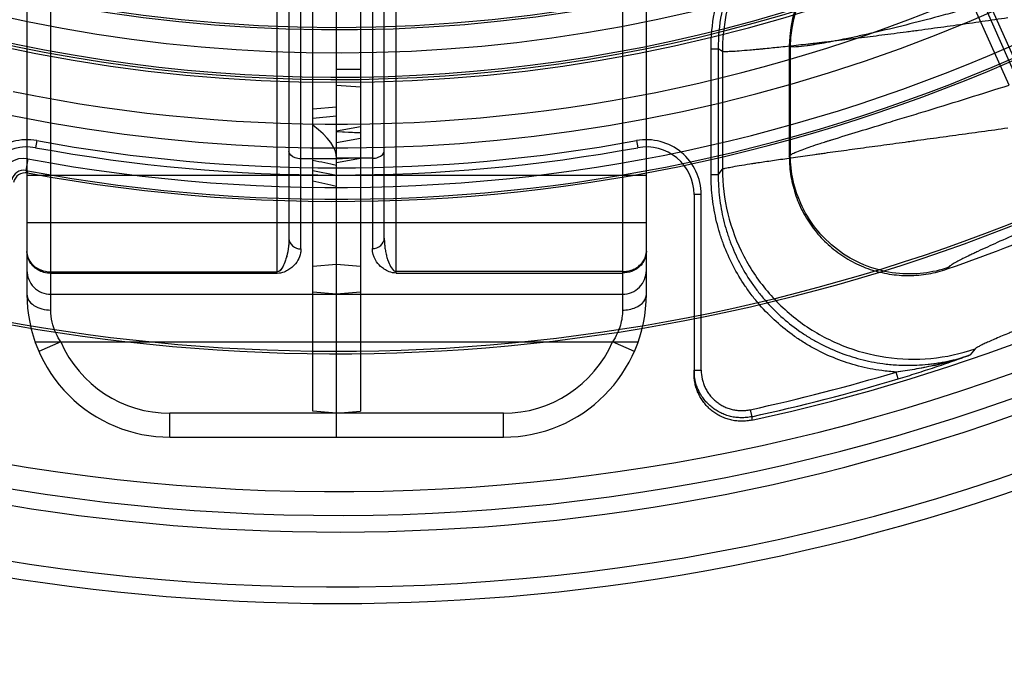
# Model space of a CAD drawing. Header units: millimetres. Extents: x 0 to 297, y 0 to 210.
# Tile 74 of 256: x 144.766 to 145.056, y 92.562 to 92.754. Entities that reach past the tile are written whole.
import ezdxf

# ---------------------------------------------------------------- set-up
doc = ezdxf.new("R2010")
doc.units = ezdxf.units.MM
doc.header["$LTSCALE"] = 16.335
doc.layers.get('0').update_dxf_attribs({"linetype": 'CONTINUOUS'})
for name, color, linetype in [('01_GLOBAL', 7, 'CONTINUOUS'), ('INTFCLR_1', 7, 'CONTINUOUS'), ('INTFCLR_144815', 7, 'CONTINUOUS'), ('INTFCLR_72935', 7, 'CONTINUOUS')]:
    doc.layers.add(name, color=color, linetype=linetype)

msp = doc.modelspace()

# ---------------------------------------------------------------- linework, layer by layer
at = {"color": 7, "linetype": 'Continuous'}
msp.add_circle((145.8748034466, 92.1344639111), 2.66, dxfattribs=at)
at = {"color": 9, "linetype": 'Continuous'}
msp.add_arc((145.8748034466, 92.1344639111), 2.6259090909, 92.9674534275, 177.0325465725, dxfattribs=at)
at = {"layer": '01_GLOBAL', "color": 7, "linetype": 'Continuous'}
msp.add_circle((145.8748034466, 92.1344639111), 2.695, dxfattribs=at)
at = {"layer": 'INTFCLR_1', "color": 6, "linetype": 'Continuous'}
for p, q in [((144.8526077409, 92.6392720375), (144.8526077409, 93.8280471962)), ((144.8596077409, 92.63165961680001), (144.8596077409, 93.3242482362)), ((144.8526077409, 92.7281542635), (144.8596077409, 92.72873946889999)), ((144.8526077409, 92.7253929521), (144.8596077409, 92.72606563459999)), ((144.8526077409, 92.7100153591), (144.8596077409, 92.7086596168)), ((144.8596077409, 92.6386596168), (144.8526077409, 92.6392720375))]:
    msp.add_line(p, q, dxfattribs=at)
at = {"layer": 'INTFCLR_1', "color": 9, "linetype": 'Continuous'}
for p, q in [((144.8701077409, 92.7926619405), (144.8701077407, 92.6870642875)), ((144.8736077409, 92.6901174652), (144.8736077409, 92.78744113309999)), ((144.9506077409, 92.67365961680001), (144.9506077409, 92.785718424)), ((144.9436077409, 92.781273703), (144.9436077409, 92.6689929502)), ((144.8771077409, 92.6798637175), (144.8771077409, 92.77326479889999)), ((144.8701077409, 92.71359696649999), (144.8596077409, 92.71359696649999)), ((144.8596077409, 92.7086596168), (144.9506077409, 92.7086596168)), ((144.9506077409, 92.69465961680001), (144.8596077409, 92.69465961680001)), ((144.8596077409, 92.6824096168), (144.8526077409, 92.68179719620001)), ((144.9436077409, 92.68032328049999), (144.8771077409, 92.68032328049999)), ((144.8771077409, 92.6798637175), (144.9436077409, 92.6798637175)), ((144.8596077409, 92.67365961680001), (144.8526077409, 92.6742720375)), ((144.8596077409, 92.67365961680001), (144.9436077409, 92.67365961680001)), ((144.8526077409, 92.6596596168), (144.9482057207, 92.6596596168)), ((144.9471013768, 92.6568596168), (144.9406857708, 92.6596596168)), ((144.9086077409, 92.6386596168), (144.8596077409, 92.6386596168)), ((144.9086077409, 92.63165961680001), (144.9086077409, 92.6386596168)), ((144.8596077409, 92.63165961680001), (144.9086077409, 92.63165961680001))]:
    msp.add_line(p, q, dxfattribs=at)
for centre, radius, start, end in [((144.117288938, 89.23065193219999), 3.5590998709, 77.9614799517, 78.0766781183), ((144.1541141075, 89.55415059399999), 3.2291835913, 77.380562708, 77.5078076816), ((144.9436077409, 92.6806596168), 0.006999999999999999, 269.9999999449, 360), ((144.9086077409, 92.67365961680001), 0.042, 270.0000000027, 360), ((144.9086077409, 92.67365961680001), 0.035, 270.0000000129, 336.4218215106)]:
    msp.add_arc(centre, radius, start, end, dxfattribs=at)
at = {"layer": 'INTFCLR_1', "color": 6, "linetype": 'Continuous'}
msp.add_ellipse((144.4616025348, 92.75708301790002), major_axis=(0.3979707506, -0.0441115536), ratio=0.1187209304, start_param=0.0131584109, end_param=0.2009854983, dxfattribs=at)
at = {"layer": 'INTFCLR_1', "color": 9, "linetype": 'Continuous'}
for points, knots in [([(144.8701077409, 92.71359696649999), (144.87069906, 92.71359696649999), (144.8720914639, 92.7137444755), (144.8736077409, 92.7149100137), (144.8736077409, 92.71576572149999)], [0, 0, 0, 0, 0.4086441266, 1, 1, 1, 1]), ([(144.8701077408, 92.6870642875), (144.8709849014, 92.6870642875), (144.8727437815, 92.6876146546), (144.8736077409, 92.6893208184), (144.8736077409, 92.69011746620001)], [0, 0, 0, 0, 0.5240507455, 1, 1, 1, 1]), ([(144.8736077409, 92.69011746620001), (144.8736077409, 92.6896293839), (144.8736449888, 92.6886592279), (144.8737995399, 92.6872210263), (144.8740457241, 92.68581351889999), (144.8743746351, 92.6844559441), (144.874875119, 92.68294486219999), (144.8755191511, 92.6814574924), (144.8765134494, 92.6803232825), (144.8771077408, 92.68032328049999)], [0, 0, 0, 0, 0.1350343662, 0.268305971, 0.3999835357, 0.5298044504, 0.6554485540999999, 0.8355814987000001, 1, 1, 1, 1]), ([(144.8771077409, 92.6798637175), (144.8764001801, 92.6798623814), (144.8751551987, 92.6801133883), (144.8736482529, 92.68089619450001), (144.8722292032, 92.6820062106), (144.8706756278, 92.6839087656), (144.8701210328, 92.68590833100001), (144.8701077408, 92.6870642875)], [0, 0, 0, 0, 0.1934306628, 0.3380190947, 0.4614002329, 0.6839680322, 1, 1, 1, 1]), ([(144.9506077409, 92.686279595), (144.9506077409, 92.6854465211), (144.9502811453, 92.6839536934), (144.9490950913, 92.68214774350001), (144.9477271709, 92.6810122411), (144.9459047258, 92.6801149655), (144.9445217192, 92.67986376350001), (144.9436077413, 92.67986376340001)], [0, 0, 0, 0, 0.2382072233, 0.421262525, 0.6096430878, 0.7386592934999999, 1, 1, 1, 1]), ([(144.9436077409, 92.68032328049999), (144.9441055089, 92.6803232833), (144.945096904, 92.68041376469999), (144.9465195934, 92.68081612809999), (144.9478124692, 92.68146605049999), (144.9489180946, 92.68233922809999), (144.9501407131, 92.68381411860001), (144.9506077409, 92.68528788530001), (144.9506077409, 92.686279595)], [0, 0, 0, 0, 0.1473464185, 0.2927463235, 0.4352188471, 0.5730120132, 0.7064398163, 1, 1, 1, 1]), ([(144.9436077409, 92.6689929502), (144.9449094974, 92.6689929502), (144.9472270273, 92.66941276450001), (144.9498809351, 92.6711419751), (144.9506077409, 92.6728991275), (144.9506077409, 92.67365961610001)], [0, 0, 0, 0, 0.4265953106, 0.7507822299, 1, 1, 1, 1]), ([(144.9436077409, 92.6689929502), (144.943609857, 92.66749947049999), (144.9432555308, 92.6651157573), (144.942084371, 92.6620214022), (144.9411941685, 92.6604401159), (144.9406857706, 92.6596596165)], [0, 0, 0, 0, 0.4525586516, 0.7177416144, 1, 1, 1, 1])]:
    msp.add_open_spline(points, degree=3, knots=knots, dxfattribs=at)
at = {"layer": 'INTFCLR_144815', "color": 6, "linetype": 'Continuous'}
for p, q in [((145.0783501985, 92.69875093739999), (145.0391756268, 92.7867384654)), ((144.9926077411, 92.746620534), (144.9926077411, 92.71410368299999)), ((144.7682802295, 92.7100027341), (144.7687636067, 92.70928673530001))]:
    msp.add_line(p, q, dxfattribs=at)
at = {"layer": 'INTFCLR_144815', "color": 9, "linetype": 'Continuous'}
for p, q in [((145.0572338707, 92.7351211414), (145.0468632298, 92.7581593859)), ((145.0599623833, 92.73597515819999), (145.0497991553, 92.75901340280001)), ((144.9928957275, 92.74642035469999), (144.9926077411, 92.74662053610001)), ((144.9696149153, 92.70869818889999), (144.9696149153, 92.7457994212)), ((144.9696149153, 92.7457994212), (144.9717120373, 92.7457994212)), ((144.9717120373, 92.7457994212), (144.9717120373, 92.70869818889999)), ((144.9729387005, 92.7449469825), (144.9717120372, 92.7457994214)), ((144.9729387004, 92.7449469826), (144.9729387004, 92.7104186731)), ((144.9928957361, 92.74642035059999), (144.9928957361, 92.7145084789)), ((144.7715146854, 92.718778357), (144.7711355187, 92.7167128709)), ((144.9477007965, 92.718778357), (144.9480799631, 92.7167128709)), ((144.7689228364, 92.7134410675), (144.7682802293, 92.7100027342)), ((144.9926077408, 92.7141036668), (144.9928957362, 92.7145084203)), ((144.9717120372, 92.70869818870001), (144.9729387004, 92.7104186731)), ((144.9717120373, 92.70869818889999), (144.9696149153, 92.70869818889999)), ((144.9646077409, 92.7029429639), (144.9646077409, 92.6503428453)), ((144.9667077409, 92.7029429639), (144.9646077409, 92.7029429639)), ((144.9667077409, 92.6513564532), (144.9667077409, 92.7029429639)), ((145.0393204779, 92.6814930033), (145.0390064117, 92.68107915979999)), ((145.047178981, 92.6575802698), (145.0457763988, 92.6557994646)), ((144.9646077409, 92.6513564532), (144.9667077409, 92.6513564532)), ((145.0245770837, 92.6487679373), (145.023974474, 92.65077661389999)), ((144.9811324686, 92.6397106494), (144.9815780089, 92.6376614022)), ((144.9815780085, 92.6376614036), (144.981572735, 92.63664075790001))]:
    msp.add_line(p, q, dxfattribs=at)
at = {"layer": 'INTFCLR_144815', "color": 6, "linetype": 'Continuous'}
msp.add_circle((144.8596077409, 93.1986596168), 0.4466793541, dxfattribs=at)
for centre, radius, start, end in [((144.8596077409, 93.1986596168), 0.5751005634, 282.2440355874, 71.2863570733), ((144.8596077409, 93.1986596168), 0.4627266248, 45.0000000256, 314.9999999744), ((144.8596077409, 93.1986596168), 0.4618985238, 44.999999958, 315.000000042), ((144.8596077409, 93.1986596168), 0.461229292, 44.99999997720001, 315.0000000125), ((144.8596077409, 93.1986596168), 0.4472794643, 47.86578076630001, 312.1342192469), ((144.8596077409, 93.1986596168), 0.5947754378, 205.4855585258, 293.0456409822), ((144.8596077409, 93.1986596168), 0.6157754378, 205.4849006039, 292.0062088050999), ((144.8596077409, 93.1986596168), 0.4977333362, 259.4836750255, 310.0313711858), ((145.027549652, 92.7466275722), 0.0349416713, 110.3706651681, 180.0115408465), ((144.8596077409, 93.1986596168), 0.5425, 259.2774523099, 303.8556636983), ((144.8596077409, 93.1986596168), 0.5417666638, 259.4503932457, 303.9200871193), ((144.7681252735, 92.7058475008), 0.0034980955, 79.4853630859, 168.9983263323), ((144.8596077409, 93.1986596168), 0.5477895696, 289.1168386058, 293.4121773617)]:
    msp.add_arc(centre, radius, start, end, dxfattribs=at)
at = {"layer": 'INTFCLR_144815', "color": 9, "linetype": 'Continuous'}
for centre, radius, start, end in [((144.8596077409, 93.1986596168), 0.4820383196, 52.2436298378, 307.7563701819), ((144.8596077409, 93.1986596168), 0.4540564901, 52.5411294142, 307.4588705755), ((144.8596077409, 93.1986596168), 0.5830188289, 203.8266800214, 313.0809380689), ((144.8596077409, 93.1986596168), 0.590019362, 203.8278898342, 312.5732768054), ((144.8596077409, 93.1986596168), 0.6110177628, 203.8266800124, 319.1799903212), ((144.8596077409, 93.1986596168), 0.4750435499, 258.4596803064, 309.0091107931), ((144.8596077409, 93.1986596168), 0.4936200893, 259.4138369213, 309.1798196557), ((144.8596077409, 93.1986596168), 0.4971179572, 259.4138369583, 309.1798197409), ((145.0290319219, 92.74482897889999), 0.0560936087, 110.5781994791, 179.8794666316), ((145.0279514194, 92.74634780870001), 0.0350557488, 110.5234172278, 179.8814375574), ((144.7686077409, 92.7029429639), 0.0161, 79.5978789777, 180.0000001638), ((144.8596077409, 93.198659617), 0.4879000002, 259.5978789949, 280.4021210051), ((144.9506077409, 92.7029429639), 0.0161, 359.9999998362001, 100.4021210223), ((144.7686077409, 92.7029429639), 0.014, 79.597879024, 179.9999999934), ((144.8596077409, 93.1986596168), 0.4899999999, 259.5978789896, 280.4021210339), ((144.9506077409, 92.7029429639), 0.014, 3.01e-08, 100.4021209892), ((144.767637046, 92.70656520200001), 0.006995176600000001, 79.4079936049, 169.0055415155), ((144.7676323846, 92.70657224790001), 0.003491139, 79.3056837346, 169.1100136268), ((144.8596077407, 93.1986596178), 0.5720071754, 282.2661521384, 286.699420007), ((144.859607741, 93.1986596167), 0.5741042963, 282.2661521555, 286.699420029)]:
    msp.add_arc(centre, radius, start, end, dxfattribs=at)
at = {"layer": 'INTFCLR_144815', "color": 7, "linetype": 'Continuous'}
for centre, radius, start, end in [((145.0127402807, 92.75010428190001), 0.09992422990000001, 282.8959505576, 289.3059769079), ((144.8695370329, 93.14727708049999), 0.522121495, 289.122851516, 289.7273675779), ((144.9786441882, 92.65034238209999), 0.0140364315, 179.9981093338, 205.5461760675)]:
    msp.add_arc(centre, radius, start, end, dxfattribs=at)
at = {"layer": 'INTFCLR_144815', "color": 9, "linetype": 'Continuous'}
for points, knots in [([(145.0081821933, 92.7982307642), (145.0062260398, 92.7975054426), (145.0027299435, 92.7959800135), (144.998717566, 92.79371962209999), (144.9958425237, 92.79183285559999), (144.9916852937, 92.788824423), (144.9878308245, 92.7852818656), (144.9844725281, 92.7813967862), (144.9823467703, 92.7786947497), (144.9789724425, 92.77373618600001), (144.9762961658, 92.76832883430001), (144.9745600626, 92.76349200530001), (144.9735503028, 92.76020937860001), (144.9721853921, 92.7543690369), (144.9717117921, 92.7492214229), (144.9717120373, 92.74579942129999)], [0, 0, 0, 0, 0.09214265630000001, 0.168040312, 0.2031183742, 0.2439730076, 0.3946529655, 0.432634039, 0.4707641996, 0.5464286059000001, 0.6972471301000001, 0.7353716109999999, 0.7733709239, 0.8488649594, 1, 1, 1, 1]), ([(144.9696149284, 92.7457994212), (144.9696150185, 92.74938955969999), (144.9701094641, 92.7546919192), (144.9715191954, 92.7607356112), (144.9725688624, 92.7641495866), (144.9743897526, 92.7692192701), (144.9771435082, 92.77476874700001), (144.9806377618, 92.7799119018), (144.9828590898, 92.7827357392), (144.9863614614, 92.78678513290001), (144.9903188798, 92.7904211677), (144.9939801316, 92.79307305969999), (144.9947727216, 92.7936176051)], [0, 0, 0, 0, 0.1897778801, 0.2846667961, 0.332111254, 0.379555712, 0.5693335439, 0.6642224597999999, 0.7116669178, 0.7591113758, 0.9488892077, 1, 1, 1, 1]), ([(145.0468632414, 92.7581593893), (145.045199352, 92.7576804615), (145.0426286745, 92.75695218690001), (145.0391654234, 92.7559947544), (145.0341601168, 92.7546351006), (145.0268830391, 92.7527404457), (145.0197647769, 92.75102516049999), (145.0151912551, 92.7499881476), (145.0125459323, 92.7494025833), (145.0084407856, 92.7485280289), (145.0041033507, 92.7476752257), (145.0006199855, 92.747077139), (144.9989469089, 92.7468154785), (144.9970778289, 92.7465487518), (144.9952593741, 92.74631528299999), (144.9936242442, 92.7462900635), (144.9930744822, 92.7463375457), (144.9928957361, 92.74642034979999)], [0, 0, 0, 0, 0.0938319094, 0.1447928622, 0.1947229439, 0.3749128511, 0.5522850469, 0.5914931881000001, 0.62905593, 0.6991116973, 0.8189556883, 0.8685717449, 0.8906522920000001, 0.9107056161, 0.9709685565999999, 0.9893243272, 1, 1, 1, 1]), ([(145.0568235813, 92.7548614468), (145.0542982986, 92.75448685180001), (145.0492709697, 92.7537531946), (145.041764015, 92.7526853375), (145.0355524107, 92.7518271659), (145.0312308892, 92.7512428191), (145.0287781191, 92.75091502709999), (145.0251763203, 92.75043720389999), (145.0199109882, 92.74975226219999), (145.0130843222, 92.74889267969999), (145.0075926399, 92.74822412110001), (145.0038657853, 92.7477831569), (145.0018074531, 92.74754323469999), (144.9989010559, 92.7472081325), (144.9948016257, 92.746747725), (144.9896908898, 92.7462013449), (144.9861249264, 92.7458420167), (144.9839293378, 92.7456319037), (144.9826242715, 92.7455098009), (144.9806092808, 92.74532820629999), (144.9781206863, 92.7451213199), (144.9759462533, 92.744976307), (144.9745836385, 92.74490945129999), (144.9737502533, 92.7448999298), (144.973214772, 92.7448830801), (144.9729387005, 92.7449469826)], [0, 0, 0, 0, 0.0906319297, 0.180366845, 0.2691893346, 0.3132462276, 0.33518282, 0.357040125, 0.4422352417, 0.5236835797, 0.6013090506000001, 0.6386361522, 0.6569147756, 0.6748773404, 0.7425007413, 0.8033643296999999, 0.8573484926, 0.8697370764, 0.8816668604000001, 0.9038821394, 0.9415641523, 0.970303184, 0.9812813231, 0.9899399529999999, 1, 1, 1, 1]), ([(144.9928957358, 92.71450847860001), (144.993096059, 92.7146962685), (144.9937493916, 92.7150522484), (144.9957321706, 92.71593765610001), (144.9984738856, 92.7168910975), (145.0013133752, 92.717837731), (145.0030689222, 92.7184026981), (145.0041766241, 92.71875548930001), (145.007387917, 92.71977047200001), (145.0134856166, 92.7216415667), (145.0201687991, 92.72366251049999), (145.025106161, 92.7251582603), (145.0287449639, 92.7262622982), (145.0354702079, 92.7283103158), (145.0452952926, 92.73133828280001), (145.0532400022, 92.7338442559), (145.0572338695, 92.73512114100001)], [0, 0, 0, 0, 0.0121845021, 0.0324853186, 0.09673691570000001, 0.1405532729, 0.1654020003, 0.1785615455, 0.1921415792, 0.3148504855, 0.4615948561, 0.50197128, 0.5437789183, 0.6303352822, 0.8139348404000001, 1, 1, 1, 1]), ([(144.9729387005, 92.7104186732), (144.9732076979, 92.7105448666), (144.9740576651, 92.71072988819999), (144.9756925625, 92.7110746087), (144.9781086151, 92.71148442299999), (144.9802689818, 92.71183367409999), (144.9819428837, 92.7120936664), (144.9832368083, 92.71229242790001), (144.9857244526, 92.7126677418), (144.9895821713, 92.71323359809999), (144.994641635, 92.7139572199), (144.9987029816, 92.7145283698), (145.0015831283, 92.7149306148), (145.0036229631, 92.7152147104), (145.0073223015, 92.7157281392), (145.0127856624, 92.716481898), (145.0195953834, 92.717417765), (145.0248593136, 92.71813921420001), (145.0284671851, 92.7186342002), (145.0309293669, 92.7189717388), (145.0352786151, 92.7195682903), (145.0415477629, 92.7204284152), (145.049150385, 92.721474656), (145.0542541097, 92.7221779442), (145.0568235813, 92.7225326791)], [0, 0, 0, 0, 0.0105152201, 0.0304475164, 0.0593616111, 0.09711087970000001, 0.1079347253, 0.1193074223, 0.1434401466, 0.1969673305, 0.2572913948, 0.3243145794, 0.3421112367, 0.3602080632, 0.3972004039, 0.4742844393, 0.5553859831, 0.6404593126, 0.6623146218, 0.6842633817, 0.7284100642, 0.8176741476, 0.9082047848, 1, 1, 1, 1]), ([(145.0393204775, 92.68149300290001), (145.0369701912, 92.6806864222), (145.031860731, 92.6795242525), (145.0237139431, 92.6795238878), (145.0153039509, 92.681579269), (145.0074242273, 92.6857898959), (145.0008604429, 92.6918509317), (144.996158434, 92.6991202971), (144.9934846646, 92.7068158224), (144.9929053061, 92.7120236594), (144.9928957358, 92.71450847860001)], [0, 0, 0, 0, 0.1123971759, 0.2349298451, 0.3653076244, 0.5000000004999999, 0.6346923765, 0.7650701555, 0.8876028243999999, 1, 1, 1, 1]), ([(144.9729387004, 92.7104186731), (144.9729556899, 92.7060040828), (144.9740484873, 92.69713915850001), (144.9787657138, 92.684623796), (144.9862960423, 92.67355055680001), (144.99621646, 92.6645503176), (145.0079695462, 92.6581250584), (145.0208984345, 92.6546370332), (145.0342684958, 92.6542792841), (145.0430023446, 92.65615037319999), (145.047178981, 92.6575802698)], [0, 0, 0, 0, 0.1248490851, 0.2498164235, 0.3748809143, 0.5, 0.6251190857, 0.7501835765, 0.8751509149, 1, 1, 1, 1]), ([(145.0239744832, 92.6507766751), (145.0225681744, 92.6508638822), (145.0200177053, 92.6511151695), (145.0163336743, 92.6517271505), (145.0117761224, 92.6527706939), (145.0062938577, 92.6545609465), (145.0010691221, 92.6569819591), (144.9970395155, 92.65931134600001), (144.993152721, 92.6618841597), (144.9886583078, 92.6654819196), (144.9850168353, 92.6691832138), (144.9827643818, 92.6718466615), (144.9813104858, 92.6736755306), (144.9789338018, 92.67696182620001), (144.9759889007, 92.681911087), (144.9738794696, 92.6866593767), (144.9727018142, 92.68995887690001), (144.9719861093, 92.6921726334), (144.9709159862, 92.6960767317), (144.9698938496, 92.7017406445), (144.9696150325, 92.70636322), (144.9696149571, 92.70869818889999)], [0, 0, 0, 0, 0.0485252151, 0.0881699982, 0.1278147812, 0.2071043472, 0.2863939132, 0.3260386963, 0.3656834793, 0.4449730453, 0.5242626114, 0.5440850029, 0.5639073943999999, 0.6035521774, 0.6828417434, 0.7621313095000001, 0.781953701, 0.8017760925, 0.8414208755, 0.9207104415, 1, 1, 1, 1]), ([(144.9717120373, 92.70869818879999), (144.9717117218, 92.7064658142), (144.9719767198, 92.70200988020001), (144.972967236, 92.696518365), (144.9739979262, 92.692760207), (144.9746859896, 92.6906307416), (144.9758113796, 92.68747516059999), (144.9778470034, 92.6828837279), (144.9806998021, 92.6780898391), (144.982986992, 92.6749293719), (144.9843808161, 92.67317572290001), (144.9865410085, 92.6706200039), (144.9900586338, 92.66703977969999), (144.9944167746, 92.6635551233), (144.9981398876, 92.6610915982), (145.0020040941, 92.6588569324), (145.0070657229, 92.6565083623), (145.0123742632, 92.65478006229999), (145.0167282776, 92.6537843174), (145.0202803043, 92.65319381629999), (145.0236049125, 92.6528659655), (145.028052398, 92.6526935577), (145.0317125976, 92.65285491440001), (145.0350404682, 92.6532521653), (145.0372523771, 92.65358371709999), (145.0408671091, 92.654292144), (145.0438775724, 92.6551475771), (145.0457765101, 92.6557991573)], [0, 0, 0, 0, 0.0629883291, 0.1256053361, 0.1570667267, 0.1728838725, 0.1887387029, 0.2515896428, 0.3142221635, 0.3457514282, 0.3616070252, 0.3774182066, 0.4401645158, 0.5028512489, 0.534469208, 0.5660626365, 0.6287354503, 0.691514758, 0.7231865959, 0.7546939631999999, 0.7930554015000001, 0.8173519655, 0.8802566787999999, 0.8961142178, 0.9119139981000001, 0.9433534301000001, 1, 1, 1, 1]), ([(145.0749675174, 92.6984866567), (145.0727215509, 92.6974461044), (145.0691437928, 92.6958040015), (145.0649164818, 92.6938859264), (145.0623209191, 92.6927135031), (145.0587992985, 92.6911260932), (145.0540281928, 92.68898219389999), (145.0494740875, 92.68691214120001), (145.0468048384, 92.68566188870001), (145.0453418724, 92.68496695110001), (145.0433044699, 92.68396846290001), (145.041334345, 92.6829565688), (145.0399198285, 92.6820449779), (145.0394571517, 92.68167317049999), (145.0393204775, 92.68149300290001)], [0, 0, 0, 0, 0.1878043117, 0.2986727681, 0.35220258, 0.4038913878, 0.5917525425, 0.7490642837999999, 0.7834206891, 0.8153926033, 0.8719306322, 0.9556887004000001, 0.9828423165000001, 1, 1, 1, 1]), ([(145.0782242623, 92.67086623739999), (145.0772749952, 92.6704730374), (145.0753892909, 92.6696935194), (145.0725792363, 92.668536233), (145.0702615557, 92.66758486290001), (145.0686534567, 92.66692600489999), (145.0677430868, 92.6665532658), (145.0664090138, 92.6660072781), (145.0644622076, 92.6652111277), (145.0619431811, 92.6641805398), (145.0599221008, 92.66335148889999), (145.0583692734, 92.66271184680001), (145.0569197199, 92.66211241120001), (145.0552279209, 92.661407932), (145.0533538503, 92.6606161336), (145.0519258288, 92.6599993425), (145.0508925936, 92.65954226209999), (145.0500215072, 92.6591469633), (145.0490898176, 92.6587207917), (145.0480951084, 92.6581857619), (145.0474110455, 92.6578766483), (145.0471789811, 92.6575802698)], [0, 0, 0, 0, 0.09121141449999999, 0.1811367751, 0.2697809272, 0.3136157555, 0.335408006, 0.3571078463, 0.4415784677, 0.5221229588, 0.5987178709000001, 0.6355018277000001, 0.6712074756, 0.7379660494, 0.7981874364, 0.8518060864, 0.8760636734, 0.8984607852, 0.9367965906, 0.9665841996, 1, 1, 1, 1]), ([(144.9815780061, 92.6376614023), (144.9810651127, 92.637549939), (144.9800300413, 92.63738534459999), (144.9784650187, 92.6373140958), (144.9771658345, 92.637399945), (144.9761364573, 92.6375549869), (144.9751149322, 92.63776797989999), (144.9738652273, 92.6381396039), (144.9724255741, 92.63875050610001), (144.9710622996, 92.639517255), (144.9697932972, 92.64043143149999), (144.9686338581, 92.6414806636), (144.9675983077, 92.64265256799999), (144.9666992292, 92.64393198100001), (144.9660745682, 92.6450741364), (144.9656526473, 92.6460247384), (144.9652833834, 92.6470004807), (144.9647825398, 92.64875322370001), (144.9646077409, 92.6503189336), (144.9646077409, 92.6513564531)], [0, 0, 0, 0, 0.0630373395, 0.125559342, 0.1877941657, 0.2190583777, 0.2505280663, 0.313063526, 0.3752907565, 0.4379777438, 0.5005231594, 0.5627393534, 0.6253972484, 0.6879572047, 0.7501638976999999, 0.7813971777, 0.8128154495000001, 0.8753919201, 1, 1, 1, 1]), ([(144.9667077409, 92.6513564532), (144.9667078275, 92.65046304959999), (144.9668555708, 92.6491493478), (144.9672811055, 92.64765484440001), (144.9675967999, 92.6468204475), (144.9679555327, 92.6460122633), (144.968483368, 92.6450471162), (144.9692485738, 92.6439559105), (144.9701344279, 92.64295407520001), (144.9711120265, 92.64206928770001), (144.9721923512, 92.6412896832), (144.9733586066, 92.64063398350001), (144.9745731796, 92.6401190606), (144.9756346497, 92.6398021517), (144.9765097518, 92.63961972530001), (144.9773843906, 92.6394882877), (144.9784831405, 92.63941552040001), (144.9798102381, 92.6394750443), (144.9806966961, 92.6396159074), (144.9811324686, 92.6397106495)], [0, 0, 0, 0, 0.1250000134, 0.1875000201, 0.2187500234, 0.2500000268, 0.3125000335, 0.3750000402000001, 0.4375000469, 0.5000000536, 0.5625000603, 0.625000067, 0.6875000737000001, 0.7500000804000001, 0.7812500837, 0.8125000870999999, 0.8750000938, 0.9375001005, 1, 1, 1, 1])]:
    msp.add_open_spline(points, degree=3, knots=knots, dxfattribs=at)
at = {"layer": 'INTFCLR_144815', "color": 6, "linetype": 'Continuous'}
msp.add_open_spline([(144.9926077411, 92.71410368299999), (144.9926077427, 92.71312527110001), (144.9926898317, 92.71116150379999), (144.9930583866, 92.7082443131), (144.9936677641, 92.7053775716), (144.994509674, 92.7025836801), (144.9955782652, 92.6998757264), (144.9968669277, 92.69726855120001), (144.9983647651, 92.6947815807), (145.0000617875, 92.6924301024), (145.0019464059, 92.690229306), (145.004004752, 92.6881942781), (145.0062234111, 92.6863377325), (145.0085869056, 92.6846722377), (145.0110790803, 92.68320861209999), (145.0136832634, 92.68195638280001), (145.0163810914, 92.6809242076), (145.0191548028, 92.6801184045), (145.0219850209, 92.6795444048), (145.0248512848, 92.6792061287), (145.0277368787, 92.679104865), (145.0306181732, 92.6792413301), (145.03347168, 92.6796134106), (145.0362763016, 92.6802152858), (145.038104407, 92.6807665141), (145.0390064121, 92.6810791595)], degree=3, knots=[0, 0, 0, 0, 0.0440923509, 0.08845322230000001, 0.1323595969, 0.1760142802, 0.2198026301, 0.2633999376, 0.3069254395, 0.3504856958, 0.3939334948, 0.4373506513, 0.4807776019, 0.5241558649, 0.5675014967, 0.6108754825, 0.6542279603, 0.697525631, 0.7408935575, 0.7842207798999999, 0.82744326, 0.8708669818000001, 0.9140651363, 0.9569783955, 1, 1, 1, 1], dxfattribs=at)
at = {"layer": 'INTFCLR_144815', "color": 7, "linetype": 'Continuous'}
for points, knots in [([(145.0457765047, 92.65579916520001), (145.0439883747, 92.6551725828), (145.0403855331, 92.65402480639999), (145.0349168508, 92.65261952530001), (145.0303364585, 92.65170721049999), (145.0266890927, 92.6511275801), (145.0248768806, 92.6508858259), (145.0239744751, 92.6507766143)], [0, 0, 0, 0, 0.253590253, 0.5057513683, 0.7553366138, 0.8783411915, 1, 1, 1, 1]), ([(145.0245770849, 92.6487679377), (145.0254850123, 92.649040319), (145.0272931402, 92.64959177), (145.0308817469, 92.6507182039), (145.0353140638, 92.65216361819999), (145.0405734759, 92.6539534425), (145.0440481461, 92.6551796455), (145.0457765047, 92.65579916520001)], [0, 0, 0, 0, 0.1273070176, 0.2538769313, 0.5051443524, 0.7534138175, 1, 1, 1, 1]), ([(145.0350414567, 92.6527006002), (145.0340382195, 92.6524710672), (145.0321469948, 92.65206686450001), (145.0293359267, 92.651546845), (145.026652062, 92.6511239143), (145.0248559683, 92.6508798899), (145.0239744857, 92.65077671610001)], [0, 0, 0, 0, 0.2747408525, 0.5161907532, 0.7630761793, 1, 1, 1, 1]), ([(144.9815727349, 92.63664075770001), (144.981095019, 92.636537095), (144.9801274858, 92.636379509), (144.9786592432, 92.63629694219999), (144.9771895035, 92.6363693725), (144.9757352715, 92.6365946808), (144.9743132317, 92.6369716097), (144.9729387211, 92.6374954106), (144.9716264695, 92.6381607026), (144.9703905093, 92.638960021), (144.9692447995, 92.63988487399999), (144.968202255, 92.6409248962), (144.967273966, 92.6420685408), (144.9664702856, 92.64330391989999), (144.9657999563, 92.6446176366), (144.9652713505, 92.6459947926), (144.9648891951, 92.64741870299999), (144.9646588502, 92.6488732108), (144.9646077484, 92.649853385), (144.9646077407, 92.6503428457)], [0, 0, 0, 0, 0.058699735, 0.1174590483, 0.1762745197, 0.2350745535, 0.2938459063, 0.3526050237, 0.4113818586, 0.4701926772, 0.5290294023, 0.587865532, 0.6467002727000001, 0.7055812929, 0.7645156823, 0.8234752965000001, 0.8823929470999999, 0.9412249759, 1, 1, 1, 1])]:
    msp.add_open_spline(points, degree=3, knots=knots, dxfattribs=at)
at = {"layer": 'INTFCLR_72935', "color": 6, "linetype": 'Continuous'}
for p, q in [((144.8596077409, 92.63165961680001), (144.8596077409, 93.8286596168)), ((144.8666077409, 93.8280471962), (144.8666077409, 92.6392720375)), ((144.8596077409, 92.7214539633), (144.8666077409, 92.72122227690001)), ((144.8596077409, 92.72145396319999), (144.8666077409, 92.72107061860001)), ((144.8596077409, 92.6386596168), (144.8666077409, 92.6392720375))]:
    msp.add_line(p, q, dxfattribs=at)
at = {"layer": 'INTFCLR_72935', "color": 9, "linetype": 'Continuous'}
for p, q in [((144.8491077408, 92.6869725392), (144.8491077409, 92.79279888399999)), ((144.8456077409, 92.7875497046), (144.8456077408, 92.6900287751)), ((144.8421077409, 92.6797828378), (144.8421077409, 92.77326479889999)), ((144.7686077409, 92.769098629), (144.7686077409, 92.67365961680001)), ((144.7756077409, 92.6689929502), (144.7756077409, 92.769098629)), ((144.8666077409, 92.7396547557), (144.8596077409, 92.7396547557)), ((144.8596077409, 92.73503633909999), (144.8666077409, 92.73459354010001)), ((144.8666077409, 92.72283548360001), (144.8596077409, 92.7216011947)), ((144.8666077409, 92.7193886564), (144.8596077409, 92.71815436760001)), ((144.8596077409, 92.7134575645), (144.8491077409, 92.7134575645)), ((144.8596077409, 92.7134575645), (144.8666077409, 92.71383786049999)), ((144.8666077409, 92.71354455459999), (144.8596077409, 92.7122483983)), ((144.7686077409, 92.7086596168), (144.8596077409, 92.7086596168)), ((144.8596077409, 92.69465961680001), (144.7686077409, 92.69465961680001)), ((144.7756077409, 92.68023640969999), (144.8421077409, 92.68023640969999)), ((144.8666077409, 92.68179719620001), (144.8596077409, 92.6824096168)), ((144.8421077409, 92.6797828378), (144.7756077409, 92.6797828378)), ((144.8666077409, 92.6742720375), (144.8596077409, 92.67365961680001)), ((144.7756077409, 92.67365961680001), (144.8596077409, 92.67365961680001)), ((144.7710097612, 92.6596596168), (144.8666077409, 92.6596596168)), ((144.778529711, 92.6596596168), (144.7721141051, 92.6568596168)), ((144.8106077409, 92.63165961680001), (144.8106077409, 92.6386596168)), ((144.8596077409, 92.6386596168), (144.8106077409, 92.6386596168)), ((144.8106077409, 92.63165961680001), (144.8596077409, 92.63165961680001))]:
    msp.add_line(p, q, dxfattribs=at)
for centre, radius, start, end in [((144.7756077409, 92.6806596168), 0.006999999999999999, 180.0000000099, 270.000000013), ((144.8106077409, 92.67365961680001), 0.042, 179.9999999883, 269.9999999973), ((144.8106077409, 92.67365961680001), 0.035, 203.5781784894, 269.9999999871)]:
    msp.add_arc(centre, radius, start, end, dxfattribs=at)
for points, knots in [([(144.8491077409, 92.7134575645), (144.8485271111, 92.7134575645), (144.8471358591, 92.7136028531), (144.8456077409, 92.7147646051), (144.8456077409, 92.71563096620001)], [0, 0, 0, 0, 0.4012670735, 1, 1, 1, 1]), ([(144.845607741, 92.690028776), (144.845607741, 92.6892314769), (144.8464708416, 92.687524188), (144.848230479, 92.6869725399), (144.849107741, 92.68697254)], [0, 0, 0, 0, 0.4761242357, 1, 1, 1, 1]), ([(144.7686077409, 92.6862063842), (144.7686077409, 92.6856453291), (144.7688026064, 92.68450622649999), (144.7696346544, 92.6829520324), (144.7709486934, 92.6816484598), (144.7729396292, 92.68054394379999), (144.774609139, 92.68023648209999), (144.7756077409, 92.68023640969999)], [0, 0, 0, 0, 0.1657684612, 0.3341686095, 0.5131634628, 0.7049546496, 1, 1, 1, 1]), ([(144.7756077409, 92.6797828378), (144.7749409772, 92.6797828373), (144.7736122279, 92.6799575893), (144.7717841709, 92.68072146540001), (144.7702673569, 92.6819222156), (144.7689896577, 92.6837161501), (144.7686077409, 92.6852821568), (144.7686077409, 92.6862063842)], [0, 0, 0, 0, 0.1905367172, 0.3777843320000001, 0.5597405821, 0.7358895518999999, 1, 1, 1, 1]), ([(144.849107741, 92.68697254), (144.849107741, 92.6865767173), (144.8489990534, 92.68540928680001), (144.8482844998, 92.68352143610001), (144.8469793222, 92.6819144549), (144.8455572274, 92.6808092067), (144.8440518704, 92.6800297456), (144.8428118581, 92.6797828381), (144.8421077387, 92.6797828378)], [0, 0, 0, 0, 0.1080359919, 0.3181009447, 0.5401886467, 0.6638661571, 0.8078173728, 1, 1, 1, 1]), ([(144.7686077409, 92.67365961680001), (144.7686077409, 92.67306404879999), (144.7690285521, 92.6717134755), (144.7713230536, 92.6695738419), (144.773896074, 92.6689929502), (144.7756077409, 92.6689929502)], [0, 0, 0, 0, 0.1954248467, 0.4383475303, 1, 1, 1, 1]), ([(144.7785297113, 92.6596596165), (144.7780210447, 92.6604399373), (144.7764025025, 92.66330384), (144.7756045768, 92.6666372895), (144.7756077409, 92.6689929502)], [0, 0, 0, 0, 0.2833692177, 1, 1, 1, 1])]:
    msp.add_open_spline(points, degree=3, knots=knots, dxfattribs=at)
at = {"layer": 'INTFCLR_72935', "color": 7, "linetype": 'Continuous'}
for points, knots in [([(144.845607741, 92.690028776), (144.845607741, 92.6895382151), (144.8455701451, 92.688564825), (144.8454146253, 92.6871242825), (144.8451679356, 92.6857183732), (144.8448386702, 92.6843620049), (144.8443372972, 92.68285106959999), (144.8436927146, 92.6813649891), (144.8426988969, 92.68023641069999), (144.8421077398, 92.68023640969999)], [0, 0, 0, 0, 0.1357395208, 0.2692378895, 0.4007116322, 0.5301577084, 0.6561270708, 0.8364252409, 1, 1, 1, 1]), ([(144.8456077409, 92.6900287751), (144.8456077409, 92.6893324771), (144.8455401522, 92.688086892), (144.8452185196, 92.6858157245), (144.8448231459, 92.68425838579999), (144.8444684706, 92.68327134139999)], [0, 0, 0, 0, 0.3036236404, 0.5426518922, 1, 1, 1, 1]), ([(144.8444684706, 92.68327134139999), (144.8442856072, 92.68276536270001), (144.8438137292, 92.6816441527), (144.8428790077, 92.680223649), (144.8421077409, 92.68023640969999)], [0, 0, 0, 0, 0.4108878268, 1, 1, 1, 1])]:
    msp.add_open_spline(points, degree=3, knots=knots, dxfattribs=at)

doc.saveas('drawing.dxf')
